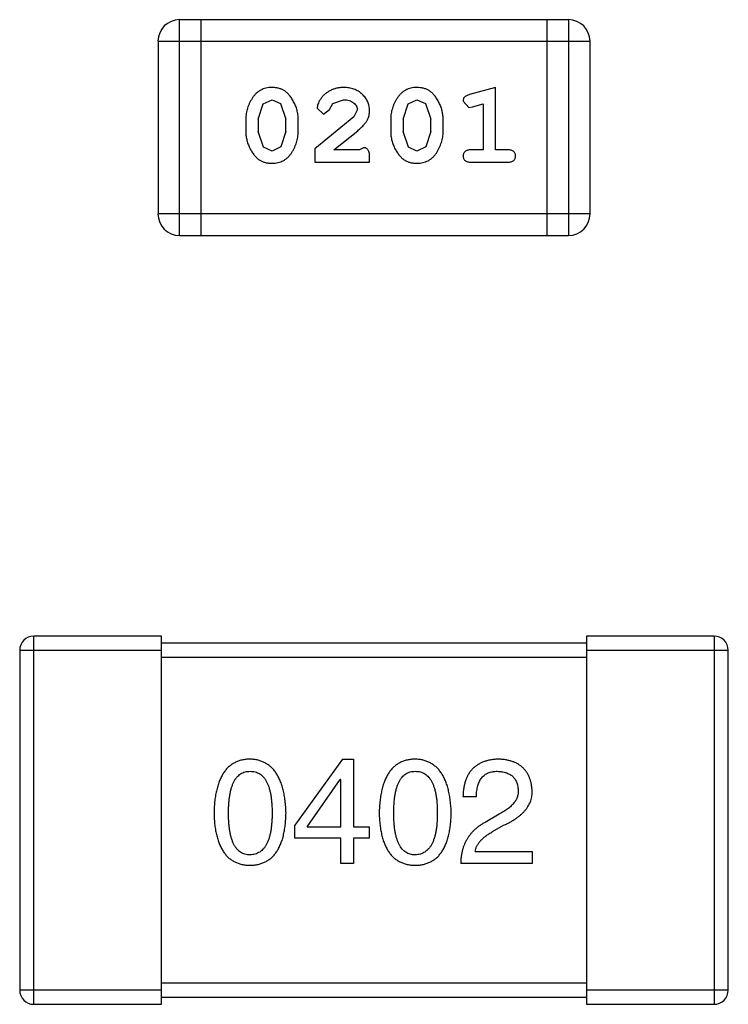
# Model space of a CAD drawing. Header units: millimetres. Extents: x -1 to 131, y 28 to 92.
# Tile 27 of 41: x 110.64 to 111.64, y 52.84 to 54.23. Entities that reach past the tile are written whole.
import ezdxf

# ---------------------------------------------------------------- set-up
doc = ezdxf.new("R2010")
doc.units = ezdxf.units.MM
doc.header["$LTSCALE"] = 1.21
doc.header["$MEASUREMENT"] = 0
doc.layers.get('0').update_dxf_attribs({"linetype": 'CONTINUOUS'})

msp = doc.modelspace()

# ---------------------------------------------------------------- linework, layer by layer
at = {"color": 7, "linetype": 'Continuous'}
for p, q in [((110.8692, 53.9218), (110.8692, 54.2266)), ((111.4179, 54.2266), (110.8692, 54.2266)), ((110.8997, 53.9218), (110.8997, 54.2266)), ((111.3874, 54.2266), (111.3874, 53.9218)), ((111.4179, 54.2266), (111.4179, 53.9218)), ((110.8388, 54.1962), (110.8388, 53.9523)), ((110.8388, 54.1962), (111.4484, 54.1962)), ((111.4484, 53.9523), (111.4484, 54.1962)), ((111.315, 54.1309), (111.2785, 54.121)), ((111.315, 54.0428), (111.315, 54.1309)), ((110.98, 54.086), (110.9872, 54.1078)), ((110.9872, 54.1078), (110.9996, 54.1136)), ((110.9996, 54.1136), (111.0117, 54.1083)), ((111.0117, 54.1083), (111.0193, 54.086)), ((111.0806, 54.0997), (111.0856, 54.1082)), ((111.0856, 54.1082), (111.1005, 54.1136)), ((111.1845, 54.086), (111.1917, 54.1078)), ((111.1917, 54.1078), (111.2041, 54.1136)), ((111.2041, 54.1136), (111.2162, 54.1083)), ((111.2162, 54.1083), (111.2238, 54.086)), ((111.2694, 54.1118), (111.2773, 54.1026)), ((111.2773, 54.1026), (111.2827, 54.1036)), ((111.2827, 54.1036), (111.2977, 54.1078)), ((111.2977, 54.1078), (111.2977, 54.0428)), ((111.1152, 54.0893), (111.0602, 54.0444)), ((111.0633, 54.1016), (111.0722, 54.0931)), ((111.0722, 54.0931), (111.0806, 54.0997)), ((111.12, 54.0991), (111.1152, 54.0893)), ((110.9626, 54.0863), (110.9626, 54.0685)), ((110.98, 54.086), (110.98, 54.0688)), ((111.0193, 54.0688), (111.0193, 54.086)), ((111.0366, 54.0685), (111.0366, 54.0863)), ((111.1672, 54.0863), (111.1672, 54.0685)), ((111.1845, 54.086), (111.1845, 54.0688)), ((111.2238, 54.0688), (111.2238, 54.086)), ((111.2411, 54.0685), (111.2411, 54.0863)), ((110.9876, 54.0465), (110.98, 54.0688)), ((111.0193, 54.0688), (111.012, 54.047)), ((111.0869, 54.0428), (111.1205, 54.0698)), ((111.1921, 54.0465), (111.1845, 54.0688)), ((111.2238, 54.0688), (111.2165, 54.047)), ((110.9997, 54.0412), (110.9876, 54.0465)), ((111.012, 54.047), (110.9997, 54.0412)), ((111.0602, 54.0444), (111.0602, 54.0255)), ((111.1231, 54.0428), (111.0869, 54.0428)), ((111.1286, 54.0459), (111.1231, 54.0428)), ((111.2042, 54.0412), (111.1921, 54.0465)), ((111.2165, 54.047), (111.2042, 54.0412)), ((111.2977, 54.0428), (111.2804, 54.0428)), ((111.3323, 54.0428), (111.315, 54.0428)), ((111.0602, 54.0255), (111.1373, 54.0255)), ((111.1373, 54.0255), (111.1373, 54.0333)), ((111.2804, 54.0255), (111.3323, 54.0255)), ((111.4484, 53.9523), (110.8388, 53.9523)), ((110.8692, 53.9218), (111.4179, 53.9218)), ((110.6635, 52.8362), (110.6635, 53.3562)), ((110.8435, 53.3562), (110.6635, 53.3562)), ((110.8435, 52.8362), (110.8435, 53.3562)), ((111.4435, 53.3562), (111.4435, 52.8362)), ((111.6235, 53.3562), (111.4435, 53.3562)), ((111.6235, 53.3562), (111.6235, 52.8362)), ((111.4435, 53.3462), (110.8435, 53.3462)), ((110.6435, 53.3362), (110.6435, 52.8562)), ((110.6435, 53.3362), (110.8435, 53.3362)), ((110.8435, 53.3262), (111.4435, 53.3262)), ((111.4435, 53.3362), (111.6435, 53.3362)), ((111.6435, 52.8562), (111.6435, 53.3362)), ((111.0991, 53.1825), (111.0319, 53.089)), ((111.0991, 53.1825), (111.1147, 53.1825)), ((111.1147, 53.1825), (111.1147, 53.0866)), ((111.0491, 53.0866), (111.0958, 53.1538)), ((111.0966, 53.1538), (111.0958, 53.1538)), ((111.0966, 53.0866), (111.0966, 53.1538)), ((111.288, 53.1292), (111.2691, 53.1292)), ((111.32, 53.1046), (111.3003, 53.0931)), ((111.0319, 53.071), (111.0319, 53.089)), ((111.3109, 53.08), (111.3265, 53.089)), ((111.0491, 53.0866), (111.0966, 53.0866)), ((111.1147, 53.0866), (111.1368, 53.0866)), ((111.1368, 53.0866), (111.1368, 53.071)), ((111.0966, 53.071), (111.0319, 53.071)), ((111.0966, 53.0349), (111.0966, 53.071)), ((111.1147, 53.071), (111.1147, 53.0349)), ((111.1368, 53.071), (111.1147, 53.071)), ((111.2863, 53.0521), (111.3667, 53.0521)), ((111.3667, 53.0521), (111.3667, 53.0349)), ((111.1147, 53.0349), (111.0966, 53.0349)), ((111.3667, 53.0349), (111.2659, 53.0349)), ((111.4435, 52.8662), (110.8435, 52.8662)), ((110.8435, 52.8562), (110.6435, 52.8562)), ((111.6435, 52.8562), (111.4435, 52.8562)), ((110.8435, 52.8462), (111.4435, 52.8462)), ((110.6635, 52.8362), (110.8435, 52.8362)), ((111.4435, 52.8362), (111.6235, 52.8362))]:
    msp.add_line(p, q, dxfattribs=at)
for centre, radius, start, end in [((110.8692, 54.1962), 0.0305, 90, 180), ((111.4179, 54.1962), 0.0305, 0, 90), ((110.8692, 53.9523), 0.0305, 180, 270), ((111.4179, 53.9523), 0.0305, 270, 0), ((110.6635, 53.3362), 0.02, 90, 180), ((111.6235, 53.3362), 0.02, 0, 90), ((110.6635, 52.8562), 0.02, 180, 270), ((111.6235, 52.8562), 0.02, 270, 0)]:
    msp.add_arc(centre, radius, start, end, dxfattribs=at)
for points, knots in [([(110.9994, 54.1309), (110.998, 54.1308), (110.9952, 54.1308), (110.9911, 54.1301), (110.9873, 54.1289), (110.9837, 54.1274), (110.9804, 54.1253), (110.9774, 54.1228), (110.9746, 54.1198), (110.9721, 54.1164), (110.9699, 54.1128), (110.968, 54.1091), (110.9663, 54.1054), (110.965, 54.1017), (110.9639, 54.0979), (110.9632, 54.094), (110.9627, 54.0902), (110.9627, 54.0876), (110.9626, 54.0863)], [0, 0, 0, 0, 0.06692, 0.130834, 0.19258, 0.252759, 0.312631, 0.373411, 0.436359, 0.501894, 0.568244, 0.632472, 0.69556, 0.757163, 0.818592, 0.878885, 0.939235, 1, 1, 1, 1]), ([(111.0366, 54.0863), (111.0366, 54.0873), (111.0365, 54.0895), (111.0362, 54.0927), (111.0357, 54.0958), (111.035, 54.0989), (111.0341, 54.102), (111.033, 54.105), (111.0317, 54.1079), (111.0302, 54.1108), (111.0286, 54.1136), (111.027, 54.1161), (111.0253, 54.1184), (111.0236, 54.1205), (111.0219, 54.1224), (111.0202, 54.124), (111.0185, 54.1255), (111.0161, 54.127), (111.0129, 54.1286), (111.0088, 54.1299), (111.0042, 54.1307), (111.0011, 54.1308), (110.9994, 54.1309)], [0, 0, 0, 0, 0.049855, 0.099516, 0.148482, 0.19758, 0.246804, 0.296268, 0.346517, 0.397047, 0.446826, 0.49336, 0.537801, 0.579207, 0.617974, 0.654833, 0.689171, 0.722088, 0.786392, 0.853518, 0.924186, 1, 1, 1, 1]), ([(111.1006, 54.1309), (111.0989, 54.1308), (111.0955, 54.1307), (111.0906, 54.1299), (111.0859, 54.1284), (111.0814, 54.1264), (111.0772, 54.124), (111.0736, 54.1211), (111.0704, 54.1179), (111.0679, 54.1143), (111.0659, 54.1107), (111.0645, 54.1074), (111.0635, 54.1044), (111.0634, 54.1025), (111.0633, 54.1016)], [0, 0, 0, 0, 0.098286, 0.193983, 0.289056, 0.384352, 0.477435, 0.566197, 0.652355, 0.737986, 0.818188, 0.887401, 0.94802, 1, 1, 1, 1]), ([(111.1373, 54.0981), (111.1372, 54.0992), (111.1372, 54.1014), (111.1367, 54.1047), (111.1359, 54.1078), (111.1347, 54.1107), (111.1333, 54.1136), (111.1315, 54.1163), (111.1294, 54.1189), (111.127, 54.1213), (111.1243, 54.1236), (111.1215, 54.1256), (111.1185, 54.1272), (111.1152, 54.1286), (111.1118, 54.1296), (111.1083, 54.1304), (111.1045, 54.1308), (111.1019, 54.1309), (111.1006, 54.1309)], [0, 0, 0, 0, 0.060981, 0.120256, 0.178148, 0.236115, 0.293993, 0.352864, 0.413358, 0.476056, 0.539296, 0.602396, 0.665116, 0.728325, 0.792919, 0.859317, 0.928302, 1, 1, 1, 1]), ([(111.204, 54.1309), (111.2025, 54.1308), (111.1997, 54.1308), (111.1956, 54.1301), (111.1918, 54.1289), (111.1882, 54.1274), (111.1849, 54.1253), (111.1819, 54.1228), (111.1791, 54.1198), (111.1766, 54.1164), (111.1744, 54.1128), (111.1725, 54.1091), (111.1708, 54.1054), (111.1695, 54.1017), (111.1684, 54.0979), (111.1677, 54.094), (111.1672, 54.0902), (111.1672, 54.0876), (111.1672, 54.0863)], [0, 0, 0, 0, 0.06692, 0.130834, 0.19258, 0.252759, 0.312631, 0.373411, 0.436359, 0.501894, 0.568244, 0.632472, 0.69556, 0.757163, 0.818592, 0.878885, 0.939235, 1, 1, 1, 1]), ([(111.2411, 54.0863), (111.2411, 54.0873), (111.241, 54.0895), (111.2407, 54.0927), (111.2402, 54.0958), (111.2395, 54.0989), (111.2386, 54.102), (111.2375, 54.105), (111.2362, 54.1079), (111.2347, 54.1108), (111.2331, 54.1136), (111.2315, 54.1161), (111.2298, 54.1184), (111.2282, 54.1205), (111.2264, 54.1224), (111.2247, 54.124), (111.223, 54.1255), (111.2206, 54.127), (111.2175, 54.1286), (111.2133, 54.1299), (111.2087, 54.1307), (111.2056, 54.1308), (111.204, 54.1309)], [0, 0, 0, 0, 0.049855, 0.099516, 0.148482, 0.19758, 0.246804, 0.296268, 0.346517, 0.397047, 0.446826, 0.49336, 0.537801, 0.579207, 0.617974, 0.654833, 0.689171, 0.722088, 0.786392, 0.853518, 0.924186, 1, 1, 1, 1]), ([(111.2785, 54.121), (111.2776, 54.1207), (111.276, 54.1203), (111.274, 54.1194), (111.2723, 54.1185), (111.2711, 54.1175), (111.2703, 54.1163), (111.2698, 54.115), (111.2694, 54.1135), (111.2694, 54.1124), (111.2694, 54.1118)], [0, 0, 0, 0, 0.187321, 0.344927, 0.475328, 0.579604, 0.674244, 0.773631, 0.882025, 1, 1, 1, 1]), ([(111.1005, 54.1136), (111.1019, 54.1135), (111.1046, 54.1134), (111.1084, 54.1126), (111.1118, 54.1112), (111.1146, 54.1093), (111.117, 54.107), (111.1187, 54.1046), (111.1198, 54.1019), (111.1199, 54.1), (111.12, 54.0991)], [0, 0, 0, 0, 0.156344, 0.299348, 0.4327, 0.561, 0.682299, 0.791883, 0.89611, 1, 1, 1, 1]), ([(111.1205, 54.0698), (111.1214, 54.0706), (111.1231, 54.0721), (111.1254, 54.0743), (111.1276, 54.0764), (111.1294, 54.0784), (111.131, 54.0803), (111.1324, 54.082), (111.1335, 54.0837), (111.1346, 54.0857), (111.1357, 54.0883), (111.1366, 54.0915), (111.1372, 54.0947), (111.1372, 54.097), (111.1373, 54.0981)], [0, 0, 0, 0, 0.103002, 0.197728, 0.285279, 0.365235, 0.437224, 0.502446, 0.560545, 0.611446, 0.707576, 0.80349, 0.900532, 1, 1, 1, 1]), ([(110.9626, 54.0685), (110.9627, 54.0674), (110.9627, 54.0653), (110.963, 54.0621), (110.9635, 54.059), (110.9642, 54.0559), (110.9651, 54.0529), (110.9662, 54.0499), (110.9675, 54.0469), (110.9689, 54.044), (110.9705, 54.0413), (110.9721, 54.0388), (110.9738, 54.0365), (110.9754, 54.0343), (110.9771, 54.0325), (110.9788, 54.0308), (110.9806, 54.0294), (110.9829, 54.0278), (110.9861, 54.0262), (110.9903, 54.0249), (110.9949, 54.024), (110.998, 54.024), (110.9997, 54.0239)], [0, 0, 0, 0, 0.049886, 0.09882, 0.148132, 0.19689, 0.246038, 0.295176, 0.345305, 0.395692, 0.445312, 0.491875, 0.535813, 0.577009, 0.616081, 0.652689, 0.687585, 0.720206, 0.785062, 0.85223, 0.923759, 1, 1, 1, 1]), ([(110.9997, 54.0239), (111.0011, 54.0239), (111.004, 54.024), (111.008, 54.0247), (111.0119, 54.0259), (111.0155, 54.0274), (111.0188, 54.0295), (111.0218, 54.032), (111.0246, 54.0349), (111.0271, 54.0383), (111.0293, 54.0419), (111.0312, 54.0456), (111.0329, 54.0493), (111.0342, 54.0531), (111.0353, 54.0569), (111.036, 54.0607), (111.0365, 54.0646), (111.0366, 54.0672), (111.0366, 54.0685)], [0, 0, 0, 0, 0.067217, 0.131051, 0.19272, 0.252824, 0.312745, 0.373449, 0.436041, 0.501494, 0.567761, 0.632087, 0.695096, 0.757109, 0.817993, 0.878657, 0.939311, 1, 1, 1, 1]), ([(111.1672, 54.0685), (111.1672, 54.0674), (111.1672, 54.0653), (111.1675, 54.0621), (111.168, 54.059), (111.1687, 54.0559), (111.1696, 54.0529), (111.1707, 54.0499), (111.172, 54.0469), (111.1734, 54.044), (111.175, 54.0413), (111.1766, 54.0388), (111.1783, 54.0365), (111.1799, 54.0343), (111.1816, 54.0325), (111.1833, 54.0308), (111.1851, 54.0294), (111.1874, 54.0278), (111.1906, 54.0262), (111.1948, 54.0249), (111.1994, 54.024), (111.2026, 54.024), (111.2042, 54.0239)], [0, 0, 0, 0, 0.049886, 0.09882, 0.148132, 0.19689, 0.246038, 0.295176, 0.345305, 0.395692, 0.445312, 0.491875, 0.535813, 0.577009, 0.616081, 0.652689, 0.687585, 0.720206, 0.785062, 0.85223, 0.923759, 1, 1, 1, 1]), ([(111.2042, 54.0239), (111.2056, 54.0239), (111.2085, 54.024), (111.2126, 54.0247), (111.2164, 54.0259), (111.22, 54.0274), (111.2233, 54.0295), (111.2263, 54.032), (111.2291, 54.0349), (111.2316, 54.0383), (111.2338, 54.0419), (111.2357, 54.0456), (111.2374, 54.0493), (111.2388, 54.0531), (111.2398, 54.0569), (111.2406, 54.0607), (111.241, 54.0646), (111.2411, 54.0672), (111.2411, 54.0685)], [0, 0, 0, 0, 0.067217, 0.131051, 0.19272, 0.252824, 0.312745, 0.373449, 0.436041, 0.501494, 0.567761, 0.632087, 0.695096, 0.757109, 0.817993, 0.878657, 0.939311, 1, 1, 1, 1]), ([(111.1373, 54.0333), (111.1372, 54.0344), (111.1372, 54.0364), (111.1368, 54.0391), (111.1361, 54.0413), (111.135, 54.0431), (111.1337, 54.0444), (111.1322, 54.0453), (111.1305, 54.0459), (111.1293, 54.0459), (111.1286, 54.0459)], [0, 0, 0, 0, 0.1844, 0.34094, 0.473574, 0.586824, 0.690029, 0.789175, 0.890445, 1, 1, 1, 1]), ([(111.2804, 54.0428), (111.2795, 54.0428), (111.2778, 54.0427), (111.2755, 54.0423), (111.2736, 54.0415), (111.272, 54.0404), (111.2709, 54.0391), (111.27, 54.0376), (111.2695, 54.0359), (111.2694, 54.0347), (111.2694, 54.0341)], [0, 0, 0, 0, 0.169102, 0.317658, 0.446239, 0.563118, 0.671828, 0.776546, 0.884858, 1, 1, 1, 1]), ([(111.2694, 54.0341), (111.2694, 54.0335), (111.2695, 54.0323), (111.27, 54.0307), (111.2708, 54.0291), (111.272, 54.0278), (111.2736, 54.0267), (111.2755, 54.026), (111.2778, 54.0255), (111.2795, 54.0255), (111.2804, 54.0255)], [0, 0, 0, 0, 0.115051, 0.223278, 0.329269, 0.437893, 0.554681, 0.682591, 0.83103, 1, 1, 1, 1]), ([(111.3434, 54.0341), (111.3433, 54.0347), (111.3433, 54.0359), (111.3428, 54.0376), (111.3419, 54.0391), (111.3407, 54.0404), (111.3392, 54.0415), (111.3372, 54.0423), (111.3349, 54.0427), (111.3332, 54.0428), (111.3323, 54.0428)], [0, 0, 0, 0, 0.11517, 0.223509, 0.328254, 0.438012, 0.553651, 0.682263, 0.830856, 1, 1, 1, 1]), ([(111.3323, 54.0255), (111.3332, 54.0255), (111.3349, 54.0255), (111.3372, 54.026), (111.3392, 54.0267), (111.3407, 54.0278), (111.3419, 54.0291), (111.3427, 54.0307), (111.3433, 54.0323), (111.3433, 54.0335), (111.3434, 54.0341)], [0, 0, 0, 0, 0.169012, 0.317488, 0.445429, 0.560977, 0.67065, 0.776666, 0.88492, 1, 1, 1, 1]), ([(110.9686, 53.1825), (110.9666, 53.1824), (110.9627, 53.1822), (110.9571, 53.1812), (110.9518, 53.1796), (110.9469, 53.1775), (110.9424, 53.1747), (110.9383, 53.1714), (110.9345, 53.1675), (110.9312, 53.163), (110.9282, 53.1579), (110.9256, 53.1522), (110.9233, 53.146), (110.9215, 53.1391), (110.9199, 53.1317), (110.9188, 53.1237), (110.9181, 53.1152), (110.9179, 53.1093), (110.9178, 53.1062)], [0, 0, 0, 0, 0.057911, 0.113262, 0.165956, 0.217443, 0.268511, 0.319665, 0.372, 0.426129, 0.483365, 0.543779, 0.607756, 0.676562, 0.749704, 0.827713, 0.911177, 1, 1, 1, 1]), ([(111.0194, 53.1062), (111.0193, 53.1092), (111.019, 53.1151), (111.0182, 53.1236), (111.017, 53.1315), (111.0154, 53.1388), (111.0135, 53.1456), (111.0113, 53.1518), (111.0086, 53.1575), (111.0056, 53.1626), (111.0022, 53.1671), (110.9985, 53.171), (110.9944, 53.1744), (110.9899, 53.1772), (110.9851, 53.1794), (110.9799, 53.181), (110.9744, 53.1821), (110.9705, 53.1823), (110.9686, 53.1825)], [0, 0, 0, 0, 0.088475, 0.171606, 0.249595, 0.322626, 0.391327, 0.455765, 0.516374, 0.573675, 0.628522, 0.681161, 0.732559, 0.783563, 0.83504, 0.887639, 0.942585, 1, 1, 1, 1]), ([(111.2017, 53.1825), (111.1998, 53.1824), (111.1959, 53.1822), (111.1902, 53.1812), (111.185, 53.1796), (111.1801, 53.1775), (111.1756, 53.1747), (111.1714, 53.1714), (111.1677, 53.1675), (111.1643, 53.163), (111.1613, 53.1579), (111.1587, 53.1522), (111.1565, 53.146), (111.1546, 53.1391), (111.1531, 53.1317), (111.152, 53.1237), (111.1512, 53.1152), (111.151, 53.1093), (111.1509, 53.1062)], [0, 0, 0, 0, 0.057911, 0.113262, 0.165956, 0.217443, 0.268511, 0.319665, 0.372, 0.426129, 0.483365, 0.543779, 0.607756, 0.676562, 0.749704, 0.827713, 0.911177, 1, 1, 1, 1]), ([(111.2526, 53.1062), (111.2524, 53.1092), (111.2522, 53.1151), (111.2513, 53.1236), (111.2501, 53.1315), (111.2486, 53.1388), (111.2467, 53.1456), (111.2444, 53.1518), (111.2418, 53.1575), (111.2388, 53.1626), (111.2354, 53.1671), (111.2317, 53.171), (111.2276, 53.1744), (111.2231, 53.1772), (111.2183, 53.1794), (111.2131, 53.181), (111.2075, 53.1821), (111.2037, 53.1823), (111.2017, 53.1825)], [0, 0, 0, 0, 0.088475, 0.171606, 0.249595, 0.322626, 0.391327, 0.455765, 0.516374, 0.573675, 0.628522, 0.681161, 0.732559, 0.783563, 0.83504, 0.887639, 0.942585, 1, 1, 1, 1]), ([(111.32, 53.1825), (111.3179, 53.1824), (111.314, 53.1822), (111.3083, 53.1814), (111.303, 53.1802), (111.2981, 53.1786), (111.2935, 53.1766), (111.2894, 53.1743), (111.2856, 53.1716), (111.2822, 53.1684), (111.2792, 53.1648), (111.2766, 53.1609), (111.2743, 53.1565), (111.2725, 53.1518), (111.2711, 53.1467), (111.27, 53.1412), (111.2694, 53.1353), (111.2692, 53.1313), (111.2691, 53.1292)], [0, 0, 0, 0, 0.07282, 0.141057, 0.2062, 0.267672, 0.326735, 0.383519, 0.439188, 0.494454, 0.549628, 0.605958, 0.66397, 0.72402, 0.787502, 0.854127, 0.925065, 1, 1, 1, 1]), ([(111.3667, 53.1382), (111.3665, 53.1399), (111.3663, 53.1432), (111.3655, 53.148), (111.3644, 53.1525), (111.3629, 53.1566), (111.3611, 53.1605), (111.3591, 53.164), (111.3566, 53.1673), (111.3538, 53.1702), (111.3507, 53.1728), (111.3473, 53.1752), (111.3435, 53.1772), (111.3394, 53.1789), (111.335, 53.1802), (111.3303, 53.1813), (111.3252, 53.1821), (111.3217, 53.1823), (111.32, 53.1825)], [0, 0, 0, 0, 0.070688, 0.137741, 0.201612, 0.262778, 0.321223, 0.378455, 0.434411, 0.490146, 0.546362, 0.603392, 0.662208, 0.723401, 0.787372, 0.85442, 0.925153, 1, 1, 1, 1]), ([(110.9383, 53.1062), (110.9383, 53.1086), (110.9383, 53.1132), (110.9387, 53.1199), (110.9393, 53.1262), (110.9401, 53.1319), (110.9412, 53.1372), (110.9424, 53.1421), (110.944, 53.1465), (110.9457, 53.1504), (110.9477, 53.1539), (110.95, 53.157), (110.9525, 53.1595), (110.9552, 53.1616), (110.9583, 53.1633), (110.9615, 53.1644), (110.965, 53.1651), (110.9674, 53.1652), (110.9686, 53.1652)], [0, 0, 0, 0, 0.096452, 0.187278, 0.271765, 0.350519, 0.423437, 0.491321, 0.554011, 0.612224, 0.666281, 0.717003, 0.764884, 0.811423, 0.856783, 0.902993, 0.950236, 1, 1, 1, 1]), ([(110.9686, 53.1652), (110.9698, 53.1652), (110.9723, 53.1651), (110.9759, 53.1644), (110.9792, 53.1633), (110.9823, 53.1616), (110.9851, 53.1595), (110.9877, 53.157), (110.99, 53.1539), (110.9921, 53.1504), (110.9939, 53.1465), (110.9955, 53.1421), (110.9968, 53.1372), (110.9979, 53.1319), (110.9987, 53.1262), (110.9993, 53.1199), (110.9997, 53.1132), (110.9997, 53.1086), (110.9997, 53.1062)], [0, 0, 0, 0, 0.050604, 0.098688, 0.145699, 0.191791, 0.238625, 0.286717, 0.337546, 0.391814, 0.449755, 0.512106, 0.579685, 0.652048, 0.730262, 0.814146, 0.904281, 1, 1, 1, 1]), ([(111.1714, 53.1062), (111.1714, 53.1086), (111.1715, 53.1132), (111.1719, 53.1199), (111.1724, 53.1262), (111.1732, 53.1319), (111.1743, 53.1372), (111.1756, 53.1421), (111.1771, 53.1465), (111.1789, 53.1504), (111.1809, 53.1539), (111.1831, 53.157), (111.1857, 53.1595), (111.1884, 53.1616), (111.1914, 53.1633), (111.1946, 53.1644), (111.1981, 53.1651), (111.2005, 53.1652), (111.2017, 53.1652)], [0, 0, 0, 0, 0.096452, 0.187278, 0.271765, 0.350519, 0.423437, 0.491321, 0.554011, 0.612224, 0.666281, 0.717003, 0.764884, 0.811423, 0.856783, 0.902993, 0.950236, 1, 1, 1, 1]), ([(111.2017, 53.1652), (111.203, 53.1652), (111.2055, 53.1651), (111.209, 53.1644), (111.2123, 53.1633), (111.2154, 53.1616), (111.2182, 53.1595), (111.2208, 53.157), (111.2231, 53.1539), (111.2252, 53.1504), (111.227, 53.1465), (111.2286, 53.1421), (111.2299, 53.1372), (111.231, 53.1319), (111.2319, 53.1262), (111.2325, 53.1199), (111.2328, 53.1132), (111.2329, 53.1086), (111.2329, 53.1062)], [0, 0, 0, 0, 0.050604, 0.098688, 0.145699, 0.191791, 0.238625, 0.286717, 0.337546, 0.391814, 0.449755, 0.512106, 0.579685, 0.652048, 0.730262, 0.814146, 0.904281, 1, 1, 1, 1]), ([(111.288, 53.1292), (111.288, 53.1306), (111.2881, 53.1335), (111.2886, 53.1376), (111.2892, 53.1414), (111.2901, 53.1449), (111.2912, 53.1481), (111.2924, 53.1511), (111.294, 53.1538), (111.2957, 53.1562), (111.2977, 53.1584), (111.2999, 53.1602), (111.3023, 53.1618), (111.3049, 53.1631), (111.3077, 53.164), (111.3108, 53.1647), (111.3141, 53.1652), (111.3163, 53.1652), (111.3175, 53.1652)], [0, 0, 0, 0, 0.082594, 0.15978, 0.232961, 0.301462, 0.365595, 0.426678, 0.484662, 0.540809, 0.595146, 0.648401, 0.702272, 0.757102, 0.813447, 0.872233, 0.934055, 1, 1, 1, 1]), ([(111.3175, 53.1652), (111.3186, 53.1652), (111.3208, 53.1651), (111.324, 53.1647), (111.327, 53.1641), (111.3298, 53.1634), (111.3323, 53.1624), (111.3347, 53.1612), (111.3369, 53.1599), (111.3389, 53.1583), (111.3406, 53.1566), (111.3421, 53.1546), (111.3435, 53.1525), (111.3446, 53.1502), (111.3455, 53.1476), (111.3462, 53.1449), (111.3468, 53.142), (111.3469, 53.14), (111.347, 53.139)], [0, 0, 0, 0, 0.076112, 0.148436, 0.216883, 0.281466, 0.34298, 0.402356, 0.459881, 0.51546, 0.571111, 0.62658, 0.683162, 0.741007, 0.801404, 0.863825, 0.930544, 1, 1, 1, 1]), ([(111.347, 53.139), (111.3471, 53.1382), (111.3471, 53.1366), (111.347, 53.1342), (111.3466, 53.1318), (111.346, 53.1295), (111.3451, 53.1272), (111.344, 53.1249), (111.3427, 53.1227), (111.341, 53.1205), (111.3393, 53.1184), (111.3372, 53.1163), (111.3349, 53.1142), (111.3324, 53.1122), (111.3296, 53.1103), (111.3266, 53.1083), (111.3234, 53.1064), (111.3211, 53.1052), (111.32, 53.1046)], [0, 0, 0, 0, 0.052237, 0.103888, 0.155485, 0.207395, 0.259864, 0.31356, 0.369176, 0.4266, 0.486836, 0.550048, 0.61567, 0.685271, 0.75824, 0.834614, 0.915635, 1, 1, 1, 1]), ([(111.3265, 53.089), (111.3282, 53.0898), (111.3315, 53.0913), (111.3362, 53.0938), (111.3406, 53.0964), (111.3447, 53.0991), (111.3484, 53.1018), (111.3518, 53.1047), (111.3548, 53.1076), (111.3574, 53.1107), (111.3598, 53.1138), (111.3618, 53.117), (111.3635, 53.1203), (111.3649, 53.1237), (111.3658, 53.1272), (111.3665, 53.1308), (111.3668, 53.1345), (111.3667, 53.137), (111.3667, 53.1382)], [0, 0, 0, 0, 0.082731, 0.161257, 0.236138, 0.307554, 0.375712, 0.440848, 0.502916, 0.562567, 0.619798, 0.675716, 0.73039, 0.78386, 0.837315, 0.890547, 0.944917, 1, 1, 1, 1]), ([(110.9178, 53.1062), (110.9179, 53.1033), (110.9181, 53.0976), (110.9188, 53.0893), (110.9199, 53.0815), (110.9215, 53.0744), (110.9233, 53.0678), (110.9256, 53.0617), (110.9282, 53.0562), (110.9312, 53.0513), (110.9345, 53.0469), (110.9383, 53.0431), (110.9424, 53.0399), (110.9469, 53.0373), (110.9518, 53.0352), (110.9571, 53.0337), (110.9627, 53.0327), (110.9666, 53.0325), (110.9686, 53.0325)], [0, 0, 0, 0, 0.087693, 0.170223, 0.247496, 0.319826, 0.387768, 0.451403, 0.511459, 0.568358, 0.622671, 0.675251, 0.726739, 0.778422, 0.830759, 0.884394, 0.940865, 1, 1, 1, 1]), ([(110.9686, 53.0472), (110.9674, 53.0473), (110.965, 53.0474), (110.9615, 53.048), (110.9582, 53.0492), (110.9553, 53.0509), (110.9525, 53.0529), (110.95, 53.0555), (110.9477, 53.0585), (110.9457, 53.062), (110.944, 53.066), (110.9424, 53.0704), (110.9412, 53.0752), (110.9401, 53.0805), (110.9393, 53.0863), (110.9387, 53.0925), (110.9383, 53.0992), (110.9383, 53.1038), (110.9383, 53.1062)], [0, 0, 0, 0, 0.049766, 0.097012, 0.143225, 0.188786, 0.235079, 0.282962, 0.333687, 0.387747, 0.445963, 0.508657, 0.576545, 0.649868, 0.72822, 0.812712, 0.903543, 1, 1, 1, 1]), ([(110.9686, 53.0325), (110.9706, 53.0325), (110.9745, 53.0327), (110.9801, 53.0337), (110.9853, 53.0352), (110.9902, 53.0373), (110.9948, 53.0399), (110.9989, 53.0431), (111.0027, 53.0469), (111.006, 53.0513), (111.009, 53.0562), (111.0116, 53.0617), (111.0139, 53.0678), (111.0157, 53.0744), (111.0172, 53.0815), (111.0183, 53.0893), (111.0191, 53.0976), (111.0193, 53.1033), (111.0194, 53.1062)], [0, 0, 0, 0, 0.059134, 0.115603, 0.169236, 0.221572, 0.273254, 0.32474, 0.377319, 0.431815, 0.488555, 0.548609, 0.612242, 0.680182, 0.75251, 0.829782, 0.91231, 1, 1, 1, 1]), ([(110.9997, 53.1062), (110.9997, 53.1039), (110.9997, 53.0993), (110.9993, 53.0927), (110.9987, 53.0866), (110.9979, 53.0808), (110.9968, 53.0756), (110.9955, 53.0707), (110.9939, 53.0664), (110.9921, 53.0624), (110.99, 53.0589), (110.9877, 53.0559), (110.9851, 53.0533), (110.9823, 53.0512), (110.9792, 53.0495), (110.9759, 53.0482), (110.9723, 53.0474), (110.9698, 53.0473), (110.9686, 53.0472)], [0, 0, 0, 0, 0.094834, 0.184067, 0.267029, 0.344713, 0.417334, 0.484367, 0.546941, 0.604717, 0.65953, 0.710539, 0.759381, 0.806382, 0.853027, 0.900623, 0.949121, 1, 1, 1, 1]), ([(111.1509, 53.1062), (111.151, 53.1033), (111.1512, 53.0976), (111.152, 53.0893), (111.1531, 53.0815), (111.1546, 53.0744), (111.1565, 53.0678), (111.1587, 53.0617), (111.1613, 53.0562), (111.1643, 53.0513), (111.1677, 53.0469), (111.1714, 53.0431), (111.1756, 53.0399), (111.1801, 53.0373), (111.185, 53.0352), (111.1902, 53.0337), (111.1959, 53.0327), (111.1998, 53.0325), (111.2017, 53.0325)], [0, 0, 0, 0, 0.087693, 0.170223, 0.247496, 0.319826, 0.387768, 0.451403, 0.511459, 0.568358, 0.622671, 0.675251, 0.726739, 0.778422, 0.830759, 0.884394, 0.940865, 1, 1, 1, 1]), ([(111.2017, 53.0472), (111.2005, 53.0473), (111.1981, 53.0474), (111.1946, 53.048), (111.1914, 53.0492), (111.1884, 53.0509), (111.1857, 53.0529), (111.1831, 53.0555), (111.1809, 53.0585), (111.1789, 53.062), (111.1771, 53.066), (111.1756, 53.0704), (111.1743, 53.0752), (111.1732, 53.0805), (111.1724, 53.0863), (111.1719, 53.0925), (111.1715, 53.0992), (111.1714, 53.1038), (111.1714, 53.1062)], [0, 0, 0, 0, 0.049766, 0.097012, 0.143225, 0.188786, 0.235079, 0.282962, 0.333687, 0.387747, 0.445963, 0.508657, 0.576545, 0.649868, 0.72822, 0.812712, 0.903543, 1, 1, 1, 1]), ([(111.2329, 53.1062), (111.2329, 53.1039), (111.2328, 53.0993), (111.2325, 53.0927), (111.2319, 53.0866), (111.231, 53.0808), (111.2299, 53.0756), (111.2286, 53.0707), (111.227, 53.0664), (111.2252, 53.0624), (111.2231, 53.0589), (111.2208, 53.0559), (111.2183, 53.0533), (111.2154, 53.0512), (111.2123, 53.0495), (111.209, 53.0482), (111.2055, 53.0474), (111.203, 53.0473), (111.2017, 53.0472)], [0, 0, 0, 0, 0.094834, 0.184067, 0.267029, 0.344713, 0.417334, 0.484367, 0.546941, 0.604717, 0.65953, 0.710539, 0.759381, 0.806382, 0.853027, 0.900623, 0.949121, 1, 1, 1, 1]), ([(111.2017, 53.0325), (111.2037, 53.0325), (111.2076, 53.0327), (111.2132, 53.0337), (111.2185, 53.0352), (111.2234, 53.0373), (111.2279, 53.0399), (111.2321, 53.0431), (111.2358, 53.0469), (111.2392, 53.0513), (111.2422, 53.0562), (111.2448, 53.0617), (111.247, 53.0678), (111.2489, 53.0744), (111.2504, 53.0815), (111.2515, 53.0893), (111.2523, 53.0976), (111.2525, 53.1033), (111.2526, 53.1062)], [0, 0, 0, 0, 0.059134, 0.115603, 0.169236, 0.221572, 0.273254, 0.32474, 0.377319, 0.431815, 0.488555, 0.548609, 0.612242, 0.680182, 0.75251, 0.829782, 0.91231, 1, 1, 1, 1]), ([(111.3003, 53.0931), (111.2989, 53.0924), (111.2962, 53.0908), (111.2924, 53.0883), (111.2888, 53.0856), (111.2855, 53.0828), (111.2825, 53.0797), (111.2797, 53.0765), (111.2771, 53.0731), (111.2748, 53.0696), (111.2728, 53.0658), (111.271, 53.0619), (111.2695, 53.0579), (111.2683, 53.0536), (111.2673, 53.0492), (111.2665, 53.0446), (111.266, 53.0398), (111.2659, 53.0366), (111.2659, 53.0349)], [0, 0, 0, 0, 0.065828, 0.130094, 0.192451, 0.254037, 0.313974, 0.373757, 0.433048, 0.492243, 0.551902, 0.611758, 0.672678, 0.734814, 0.798569, 0.863693, 0.930488, 1, 1, 1, 1]), ([(111.2863, 53.0521), (111.2866, 53.0534), (111.2871, 53.0561), (111.2888, 53.0598), (111.2909, 53.0635), (111.2937, 53.067), (111.2971, 53.0705), (111.3012, 53.0738), (111.3058, 53.077), (111.3092, 53.079), (111.3109, 53.08)], [0, 0, 0, 0, 0.103034, 0.208166, 0.318255, 0.434664, 0.559728, 0.695394, 0.841708, 1, 1, 1, 1])]:
    msp.add_open_spline(points, degree=3, knots=knots, dxfattribs=at)

doc.saveas('drawing.dxf')
